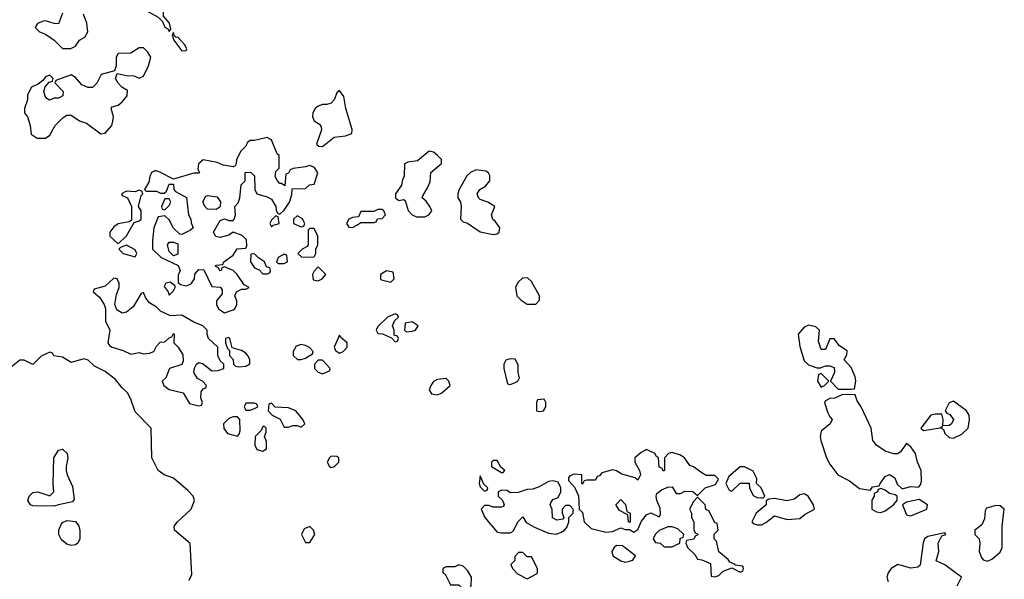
# Model space of a CAD drawing. Header units: inches. Extents: x 2789275 to 2951659, y 860290 to 1033804.
# Tile 28 of 256: x 2933429 to 2938049, y 892920 to 895547. Entities that reach past the tile are written whole.
import ezdxf

# ---------------------------------------------------------------- set-up
doc = ezdxf.new("R2010")
doc.units = ezdxf.units.IN
doc.header["$MEASUREMENT"] = 0
doc.layers.add('C9839', color=7, linetype='Continuous')

msp = doc.modelspace()

# ---------------------------------------------------------------- linework, layer by layer
at = {"layer": 'C9839', "color": 2, "elevation": 2}
for points in [[(2934030, 895682), (2934010, 895675.3), (2933992, 895650), (2933984.7, 895630), (2934022, 895590), (2934078.8, 895558.8), (2934098.8, 895538.8), (2934110, 895512), (2934123.5, 895503.5), (2934130, 895492), (2934138, 895502), (2934132.3, 895530), (2934103.1, 895563.1), (2934104, 895590), (2934070, 895655.3), (2934050, 895675.3), (2934039, 895679)], [(2934150, 895486), (2934144.7, 895475.3), (2934151.3, 895450), (2934190, 895401), (2934210, 895402), (2934213.2, 895410), (2934202, 895430), (2934170, 895464), (2934163.1, 895463.1), (2934153.2, 895473.2)], [(2933990, 895415.3), (2933950, 895389), (2933890, 895388), (2933881, 895370), (2933881, 895330), (2933874, 895306), (2933811.1, 895288.9), (2933790, 895248), (2933770, 895228.7), (2933748.9, 895228.9), (2933720.2, 895240.2), (2933690, 895275.3), (2933670, 895288), (2933598, 895262), (2933594, 895250), (2933632, 895210), (2933630.9, 895189.1), (2933610, 895178), (2933590, 895178), (2933568.7, 895168.7), (2933556.4, 895176.4), (2933548.4, 895188.4), (2933542, 895210), (2933548, 895232), (2933567.3, 895252.7), (2933582, 895258), (2933586, 895270), (2933570, 895286), (2933550, 895278), (2933538, 895262), (2933515.3, 895244.7), (2933484.7, 895230), (2933466, 895194), (2933464.7, 895170), (2933451.3, 895130), (2933451.3, 895110), (2933464.7, 895090), (2933478, 895050), (2933482.8, 895010), (2933510, 894990.8), (2933550, 894991.3), (2933570, 895004.7), (2933595.3, 895050), (2933632.7, 895087.3), (2933650, 895098), (2933670, 895098), (2933710, 895071.3), (2933741.4, 895061.4), (2933810, 895011), (2933830, 895014.8), (2933860.9, 895050), (2933866, 895070), (2933869, 895090), (2933858, 895130), (2933863.1, 895136.9), (2933890, 895146), (2933910, 895161), (2933933.2, 895190), (2933934, 895214), (2933908, 895230), (2933890, 895248), (2933878, 895270), (2933886, 895294), (2933930, 895284.7), (2933963.6, 895283.6), (2933990, 895272), (2934010, 895282), (2934033.2, 895330), (2934044, 895370), (2934030, 895394), (2934010, 895414)], [(2934930, 895214), (2934916.9, 895203.1), (2934904.7, 895170), (2934890, 895155.3), (2934870, 895148.7), (2934850, 895149), (2934830, 895141.2), (2934816, 895130), (2934804.9, 895110), (2934802, 895090), (2934810, 895071.3), (2934836, 895056), (2934843.6, 895043.6), (2934844.7, 895030), (2934822, 894962), (2934832.7, 894952.7), (2934850, 894952), (2934904, 894996), (2934958, 895002), (2934988, 895012), (2934988.4, 895031.6), (2934959.3, 895130), (2934950, 895186)], [(2934590, 894994), (2934530, 894979), (2934510, 894979), (2934498, 894970), (2934487.9, 894952.1), (2934466.8, 894930), (2934446, 894890), (2934444.7, 894870), (2934439.8, 894860.2), (2934430, 894855.3), (2934383.1, 894863.1), (2934356, 894876), (2934290, 894889), (2934267.7, 894870), (2934264.7, 894844.7), (2934272, 894830), (2934270, 894826), (2934246, 894826), (2934150, 894798), (2934088.7, 894830), (2934070, 894838), (2934063.4, 894836.6), (2934047.3, 894830), (2934038.8, 894810), (2934035.3, 894784.7), (2934014, 894750), (2934022, 894742), (2934070, 894742), (2934090, 894732), (2934107.3, 894732.7), (2934118, 894742), (2934130, 894774), (2934150, 894774), (2934152, 894750), (2934159.6, 894739.6), (2934212, 894712), (2934221, 894630), (2934232, 894610), (2934232.7, 894592.7), (2934242, 894570), (2934230, 894558), (2934190, 894538), (2934180.4, 894540.4), (2934150, 894568), (2934130, 894608), (2934110, 894626), (2934078, 894622), (2934058, 894570), (2934051.3, 894510), (2934052, 894470), (2934092, 894430), (2934172.7, 894392.7), (2934182, 894370), (2934172.7, 894347.3), (2934172.7, 894312.7), (2934183.6, 894303.6), (2934210, 894298), (2934233.6, 894306.4), (2934248.7, 894330), (2934250, 894352), (2934270, 894374), (2934292.7, 894372.7), (2934330, 894294), (2934370, 894292), (2934379.6, 894279.6), (2934379.6, 894260.4), (2934352.7, 894227.3), (2934352, 894210), (2934362, 894190), (2934390, 894171.3), (2934430, 894184.7), (2934438, 894190), (2934448, 894210), (2934447.3, 894227.3), (2934438, 894250), (2934446, 894270), (2934470, 894282), (2934490, 894282), (2934506, 894290), (2934482, 894302), (2934448.7, 894350), (2934430, 894368.7), (2934390, 894386), (2934378, 894382), (2934374, 894370), (2934368.4, 894368.4), (2934362, 894382), (2934346, 894390), (2934350, 894394), (2934382, 894398), (2934386, 894410), (2934430, 894442), (2934448.7, 894471.3), (2934490, 894474), (2934495.3, 894484.7), (2934493.2, 894513.2), (2934473.2, 894533.2), (2934430, 894548.7), (2934410, 894535.3), (2934370, 894524), (2934349, 894529), (2934338, 894550), (2934370, 894604.7), (2934390, 894612), (2934410, 894604.7), (2934430, 894604.7), (2934435.3, 894610), (2934442, 894630), (2934438, 894670), (2934453.6, 894686.4), (2934462, 894710), (2934468.4, 894771.6), (2934486, 894790), (2934486, 894830), (2934511.6, 894831.6), (2934530, 894814), (2934532, 894750), (2934542, 894730), (2934590, 894716), (2934610, 894704.7), (2934631.3, 894670), (2934632, 894652), (2934638, 894638), (2934650, 894634), (2934670, 894652), (2934695.3, 894690), (2934706, 894726), (2934707.3, 894752.7), (2934770, 894754), (2934788.4, 894771.6), (2934810, 894774), (2934828.4, 894828.4), (2934812.9, 894852.9), (2934790, 894862), (2934770, 894855.3), (2934712, 894848), (2934698, 894842), (2934690, 894826), (2934678, 894822), (2934672.7, 894767.3), (2934658, 894778), (2934650, 894778), (2934638, 894790), (2934628, 894810), (2934630, 894834), (2934646, 894850), (2934646, 894910), (2934636.4, 894916.4), (2934610, 894982)], [(2935350, 894929.2), (2935295.3, 894884.7), (2935250, 894878), (2935234, 894870), (2935232.7, 894812.7), (2935224.7, 894795.3), (2935221, 894770), (2935192, 894730), (2935192, 894710), (2935202, 894702), (2935210, 894698), (2935230, 894702), (2935238, 894698), (2935250.9, 894650.9), (2935270, 894631.3), (2935290, 894621), (2935330, 894621), (2935349.1, 894630.9), (2935362, 894650), (2935354, 894670), (2935335.5, 894695.5), (2935318, 894710), (2935320.4, 894719.6), (2935343.1, 894756.9), (2935354.6, 894785.4), (2935358, 894830), (2935408.4, 894871.6), (2935408.7, 894890), (2935389, 894910), (2935370, 894925.2)], [(2935570, 894841.2), (2935544.7, 894830), (2935526.8, 894813.2), (2935491, 894750), (2935484.7, 894730), (2935484.7, 894710), (2935498, 894690), (2935501, 894670), (2935498, 894610), (2935510, 894598), (2935530, 894591.3), (2935590, 894551.3), (2935650, 894538), (2935670, 894542), (2935678, 894550), (2935682, 894570), (2935660.4, 894600.4), (2935649.1, 894609.1), (2935642, 894630), (2935658, 894670), (2935626, 894690), (2935590, 894702), (2935582, 894710), (2935575.3, 894730), (2935588.7, 894750), (2935614.5, 894765.5), (2935635.3, 894790), (2935634.6, 894814.6), (2935628.4, 894828.4), (2935616.4, 894836.4)], [(2933990, 894746), (2933970, 894738), (2933930, 894742), (2933906.8, 894730), (2933910, 894722), (2933934, 894710), (2933954, 894670), (2933954, 894606), (2933942, 894598), (2933890, 894588.7), (2933870, 894574), (2933851.3, 894550), (2933851.3, 894530), (2933890, 894494), (2933930, 894532), (2933966, 894594), (2933990, 894602), (2933998, 894610), (2933998, 894650), (2933986, 894670), (2933998, 894722), (2934006, 894730), (2934002, 894742)], [(2934350, 894655.3), (2934310, 894658), (2934298, 894670), (2934288.4, 894691.6), (2934302, 894718), (2934310, 894722), (2934355.3, 894715.3), (2934371.6, 894691.6), (2934370, 894668)], [(2934130, 894706), (2934110, 894706), (2934094, 894670), (2934098, 894658), (2934110, 894654), (2934130, 894674), (2934138, 894690)], [(2935130, 894655.3), (2935110, 894655.3), (2935090, 894646), (2935030, 894646), (2935018, 894622), (2934990, 894618), (2934974, 894610), (2934962, 894590), (2934972.7, 894572.7), (2934990, 894572), (2935010, 894582), (2935030, 894594), (2935090, 894594), (2935102, 894598), (2935107.3, 894612.7), (2935130, 894614), (2935146, 894630), (2935138, 894650)], [(2934630, 894626), (2934610, 894606), (2934602, 894590), (2934610, 894574), (2934618, 894582), (2934630, 894584.7), (2934646, 894590), (2934642, 894622)], [(2934730, 894626), (2934714, 894610), (2934714, 894590), (2934750, 894574), (2934762, 894578), (2934766, 894590), (2934754, 894614)], [(2934810, 894566), (2934790, 894566), (2934782, 894558), (2934782, 894490), (2934778, 894482), (2934754, 894470), (2934734, 894450), (2934752.7, 894432.7), (2934810, 894434), (2934818, 894450), (2934818, 894470), (2934828, 894490), (2934828, 894530)], [(2934150, 894438), (2934130, 894458), (2934122, 894490), (2934130, 894502), (2934150, 894502), (2934170, 894494), (2934170, 894446)], [(2933930, 894488), (2933902, 894478), (2933894, 894470), (2933914, 894450), (2933970, 894434), (2933978, 894450), (2933970, 894466)], [(2934530, 894448), (2934514, 894446), (2934512, 894410), (2934530, 894382), (2934552.7, 894372.7), (2934570, 894354), (2934590, 894354), (2934602, 894358), (2934606, 894370), (2934602, 894382), (2934587.3, 894387.3), (2934578, 894410), (2934548.7, 894428.7)], [(2934670, 894446), (2934642, 894430), (2934634, 894410), (2934642, 894402), (2934670, 894402), (2934686, 894410), (2934682, 894442)], [(2934830, 894386), (2934810, 894366), (2934802, 894350), (2934805.4, 894325.4), (2934830, 894321), (2934848, 894330), (2934866, 894350)], [(2935150, 894368), (2935122, 894350), (2935122, 894330), (2935126.4, 894326.4), (2935170, 894314), (2935186, 894330), (2935182, 894362)], [(2933870, 894333.2), (2933830, 894295.3), (2933778, 894282), (2933774, 894270), (2933803.6, 894243.6), (2933824.7, 894210), (2933831.1, 894191.1), (2933831.6, 894131.6), (2933852, 894090), (2933842.8, 894030), (2933850, 894018), (2933862, 894010), (2933913.7, 893993.7), (2933950, 893976), (2933990, 893984.7), (2934010, 893978), (2934038, 893982), (2934058, 893990), (2934070, 894014), (2934087.3, 894032.7), (2934110, 894034), (2934130, 894054), (2934142, 894058), (2934150, 894074), (2934154, 894070), (2934152, 894030), (2934172, 894010), (2934194.4, 893974.4), (2934196, 893944), (2934190, 893928), (2934131.3, 893908.7), (2934114, 893866), (2934098, 893850), (2934104.7, 893830), (2934130, 893811), (2934196, 893796), (2934225.4, 893745.4), (2934270, 893734), (2934282, 893738), (2934286, 893750), (2934278, 893770), (2934280.4, 893799.6), (2934290, 893814), (2934302, 893818), (2934306, 893830), (2934286, 893850), (2934263.1, 893863.1), (2934246, 893890), (2934248.4, 893911.6), (2934258, 893930), (2934270, 893938), (2934290, 893932), (2934330, 893898), (2934360.4, 893899.6), (2934386, 893910), (2934386, 893930), (2934370, 893946), (2934358, 893970), (2934358, 894010), (2934315.3, 894050), (2934308.7, 894070), (2934308.7, 894090), (2934288, 894110), (2934246.6, 894126.6), (2934190, 894159.3), (2934136.4, 894156.4), (2934090, 894178), (2934070, 894198), (2934038, 894218), (2934020.2, 894240.2), (2934010, 894266), (2933998, 894262), (2933961.4, 894198.6), (2933930, 894174), (2933909.2, 894169.2), (2933885.2, 894185.2), (2933875.3, 894210), (2933883.1, 894256.9), (2933895.3, 894290), (2933895.3, 894310), (2933886, 894330)], [(2934135.3, 894315.3), (2934114, 894310), (2934106.4, 894293.6), (2934124.7, 894270), (2934130, 894254), (2934150, 894274), (2934158, 894290), (2934158, 894298)], [(2935790, 894335.3), (2935766.4, 894313.6), (2935756, 894290), (2935762, 894250), (2935782, 894230), (2935810, 894211.3), (2935850, 894212), (2935868, 894230), (2935868, 894250), (2935830, 894318), (2935814, 894334)], [(2935190, 894166), (2935154, 894150), (2935110, 894106), (2935102, 894090), (2935110, 894074), (2935131.6, 894071.6), (2935174, 894054), (2935190, 894034), (2935202, 894038), (2935206, 894050), (2935202, 894062), (2935186, 894066), (2935186, 894090), (2935178, 894110), (2935187.3, 894132.7), (2935206, 894150), (2935202, 894162)], [(2935270, 894128), (2935238, 894122), (2935234, 894090), (2935242, 894082), (2935270, 894084.7), (2935286, 894090), (2935298, 894110)], [(2937130, 894113.2), (2937110, 894104), (2937082, 894070), (2937090, 894012), (2937110, 893946), (2937130, 893926.8), (2937170, 893912), (2937187.3, 893912.7), (2937210, 893922), (2937230, 893922), (2937250, 893914), (2937252, 893890), (2937234, 893850), (2937270, 893812), (2937330, 893812), (2937346, 893814), (2937351.8, 893850), (2937349.2, 893870), (2937330, 893914), (2937298, 893950), (2937310, 893974), (2937312.5, 893992.5), (2937275.5, 894015.5), (2937250, 894048.7), (2937230, 894048), (2937210, 893998), (2937190, 893998), (2937178, 894038), (2937182, 894090), (2937165.2, 894105.2)], [(2934410, 894055.3), (2934394, 894050), (2934394, 894030), (2934403.6, 894003.6), (2934414, 893994), (2934414, 893970), (2934431.1, 893951.1), (2934432, 893930), (2934441, 893921), (2934456.9, 893916.9), (2934490, 893921), (2934508.4, 893931.6), (2934508.7, 893950), (2934499, 893970), (2934490, 893982), (2934470, 893994), (2934426, 894006), (2934415.3, 894050)], [(2934930, 894066), (2934904.7, 894010), (2934910, 893994), (2934930, 893982), (2934946, 893990), (2934966, 894010), (2934966, 894030), (2934935.3, 894055.3)], [(2934750, 894022), (2934726, 894014), (2934711.3, 893990), (2934712, 893970), (2934731.6, 893951.6), (2934750, 893951.3), (2934770, 893958), (2934802, 893978), (2934806, 893990), (2934788.4, 894008.4), (2934770, 894018)], [(2934850, 893948), (2934830, 893948), (2934812, 893930), (2934812, 893910), (2934830, 893892), (2934850, 893884.7), (2934882, 893898), (2934886, 893910)], [(2935730, 893955.3), (2935710, 893948), (2935701, 893930), (2935701, 893910), (2935718, 893838), (2935730, 893834), (2935750, 893842), (2935766, 893850), (2935774.6, 893865.4), (2935768, 893890), (2935767.3, 893927.3), (2935753.6, 893953.6)], [(2935430, 893862), (2935390, 893858), (2935370, 893848), (2935358, 893830), (2935351, 893810), (2935361, 893790), (2935390, 893786), (2935410, 893794.8), (2935448.7, 893830), (2935442, 893850)], [(2937190, 893886), (2937178, 893882), (2937172, 893850), (2937190, 893822), (2937206, 893830), (2937226, 893850)], [(2935890, 893766), (2935858, 893762), (2935854, 893750), (2935854, 893710), (2935870, 893707.7), (2935886, 893710), (2935898, 893730), (2935898, 893750)], [(2937290, 893788), (2937254, 893770), (2937230, 893768), (2937210, 893758), (2937206, 893750), (2937221.4, 893701.4), (2937230, 893682), (2937242, 893670), (2937232, 893650), (2937190, 893615.3), (2937185.5, 893590), (2937187.9, 893572.1), (2937214.8, 893490), (2937230, 893461), (2937267.3, 893410), (2937322, 893382), (2937370, 893345.5), (2937422, 893338), (2937430, 893354), (2937462, 893358), (2937466, 893370), (2937490, 893402), (2937510, 893412), (2937536, 893396), (2937546, 893366), (2937570, 893344.7), (2937610, 893356), (2937647.3, 893352.7), (2937656.4, 893363.6), (2937660.4, 893379.6), (2937659, 893430), (2937642, 893470), (2937632.7, 893510), (2937610, 893542), (2937590, 893558), (2937562, 893518), (2937550, 893508.7), (2937530, 893508.7), (2937490, 893522), (2937449.4, 893549.4), (2937432.3, 893572.3), (2937423.7, 893630), (2937377.2, 893730), (2937358, 893758), (2937350, 893786)], [(2937810, 893756), (2937790, 893748.7), (2937771.3, 893710), (2937779.6, 893699.6), (2937794, 893694), (2937810.7, 893670.7), (2937802, 893650), (2937790, 893642), (2937760.4, 893640.4), (2937762, 893670), (2937755.3, 893695.3), (2937724.5, 893695.5), (2937704.7, 893690), (2937658, 893630), (2937670, 893618), (2937748.4, 893631.6), (2937758, 893638), (2937754, 893630), (2937763.6, 893623.6), (2937770, 893604.7), (2937790, 893586), (2937810, 893582.8), (2937850, 893601), (2937879, 893630), (2937885.2, 893670), (2937883.7, 893690), (2937871.3, 893711.3)], [(2934530, 893746), (2934490, 893746), (2934482, 893730), (2934490, 893714), (2934510, 893714), (2934530, 893722), (2934546, 893730), (2934542, 893742)], [(2934610, 893746), (2934598, 893742), (2934594, 893710), (2934614, 893690), (2934651.1, 893671.1), (2934670, 893634), (2934690, 893634), (2934710, 893642), (2934730, 893642), (2934750, 893634), (2934766, 893650), (2934758, 893670), (2934724, 893710), (2934690, 893725.2), (2934628, 893728)], [(2934450, 893682), (2934430, 893682), (2934410, 893675.3), (2934384.7, 893650), (2934387.1, 893627.1), (2934404, 893604), (2934450, 893592), (2934459, 893601), (2934463.1, 893616.9), (2934462, 893670)], [(2934578, 893638), (2934570, 893638), (2934562, 893618), (2934534, 893590), (2934532, 893550), (2934542, 893530), (2934570, 893522), (2934587.3, 893532.7), (2934587.3, 893567.3), (2934578, 893590), (2934586, 893610), (2934586, 893630)], [(2933590, 893264), (2933490, 893264.5), (2933479, 893270), (2933466.6, 893290), (2933473.2, 893310), (2933490, 893326.8), (2933514, 893330), (2933570, 893311.3), (2933588.7, 893330), (2933585.2, 893370), (2933589.4, 893490), (2933610, 893526), (2933630, 893531), (2933650.8, 893510), (2933654, 893490), (2933646, 893450), (2933646.8, 893430), (2933650.8, 893410), (2933675.9, 893355.9), (2933683.6, 893296.4), (2933676, 893284), (2933610, 893269)], [(2936370, 893529), (2936344.5, 893515.5), (2936316, 893490), (2936314.8, 893470), (2936338, 893430), (2936342, 893410), (2936330, 893386), (2936316.4, 893396.4), (2936253.6, 893413.6), (2936230, 893428.7), (2936210, 893433.2), (2936161, 893419), (2936150, 893406), (2936138, 893402), (2936130, 893386), (2936090, 893386), (2936078, 893382), (2936070, 893366), (2936066, 893370), (2936066, 893410), (2936030, 893414), (2936010, 893406), (2936003.6, 893396.4), (2936003.6, 893383.6), (2936032.7, 893352.7), (2936051.6, 893311.6), (2936054, 893250), (2936070, 893234), (2936078, 893190), (2936110, 893158), (2936179, 893141), (2936210, 893144.7), (2936250, 893162), (2936270, 893154), (2936290, 893154), (2936310, 893142), (2936330, 893154), (2936347.3, 893192.7), (2936370, 893222), (2936390, 893232), (2936430, 893214), (2936436.4, 893223.6), (2936434.6, 893254.6), (2936418, 893290), (2936415.3, 893310), (2936418, 893322), (2936440.2, 893339.8), (2936470, 893352), (2936490, 893354), (2936510, 893322), (2936530, 893322), (2936550, 893334), (2936587.3, 893332.7), (2936610, 893314), (2936646, 893350), (2936694.6, 893365.4), (2936708, 893390), (2936690, 893408), (2936650, 893408), (2936630, 893419), (2936590, 893448.7), (2936574, 893454), (2936548, 893490), (2936530, 893502), (2936490, 893515.3), (2936474, 893510), (2936454, 893490), (2936454, 893430), (2936450, 893428), (2936442, 893442), (2936430, 893446), (2936426, 893490), (2936416.4, 893496.4), (2936408.7, 893510)], [(2934890, 893498), (2934882, 893490), (2934872, 893470), (2934882, 893450), (2934890, 893444.7), (2934906, 893450), (2934926, 893470), (2934926, 893490), (2934916.4, 893496.4)], [(2935670, 893478), (2935650, 893478), (2935642, 893470), (2935642, 893450), (2935690, 893422), (2935698, 893422), (2935706, 893430), (2935686, 893446)], [(2936830, 893448.7), (2936810, 893448.7), (2936756.9, 893403.1), (2936742, 893370), (2936758, 893338), (2936770, 893334), (2936810, 893371.3), (2936851.3, 893371.3), (2936854, 893350), (2936870, 893314), (2936890, 893304.7), (2936910, 893302), (2936918, 893302), (2936926, 893310), (2936908, 893350), (2936886, 893370), (2936887.3, 893392.7), (2936870, 893428)], [(2935590, 893406), (2935584.7, 893370), (2935590, 893354), (2935610, 893334), (2935622, 893338), (2935626, 893350), (2935606, 893366)], [(2935930, 893382), (2935910, 893379), (2935866.4, 893353.6), (2935836.9, 893343.1), (2935810, 893342), (2935767.3, 893327.3), (2935730, 893326), (2935716.4, 893336.4), (2935690, 893338), (2935674, 893330), (2935674, 893310), (2935692.7, 893292.7), (2935699.6, 893279.6), (2935702, 893270), (2935698, 893262), (2935690, 893258), (2935650, 893258), (2935630, 893266), (2935610, 893266), (2935594, 893250), (2935612, 893210), (2935670, 893142), (2935690, 893138), (2935730, 893138), (2935738, 893142), (2935748, 893150), (2935766, 893190), (2935790, 893214), (2935806, 893186), (2935844, 893164), (2935910, 893136), (2935948.4, 893131.6), (2935970, 893142), (2935986, 893150), (2935996.4, 893163.6), (2936006, 893190), (2936006, 893210), (2936026, 893230), (2936026, 893250), (2936010, 893266), (2935990, 893266), (2935974, 893250), (2935974, 893230), (2935982, 893210), (2935978, 893202), (2935950, 893198), (2935929.1, 893209.1), (2935928, 893248), (2935918, 893270), (2935920.4, 893279.6), (2935930, 893294), (2935955.3, 893304.7), (2935968, 893330), (2935968, 893350), (2935955.3, 893375.3), (2935950, 893378)], [(2937470, 893346), (2937458, 893342), (2937454, 893330), (2937438, 893322), (2937438, 893310), (2937428, 893292), (2937427.7, 893250), (2937450, 893237.3), (2937470, 893234), (2937490, 893240.7), (2937528.7, 893270), (2937546, 893290), (2937546, 893310), (2937536.4, 893316.4), (2937510, 893322), (2937490, 893338)], [(2936290, 893186), (2936286, 893190), (2936282, 893222), (2936243.1, 893243.1), (2936228.4, 893268.4), (2936228.4, 893271.6), (2936250, 893294), (2936271.3, 893271.3), (2936278, 893238), (2936294, 893230), (2936294, 893190)], [(2936610, 893306), (2936590, 893286), (2936572, 893250), (2936582, 893230), (2936582, 893210), (2936592, 893190), (2936592.7, 893152.7), (2936598, 893138), (2936610, 893134), (2936611.6, 893128.4), (2936598, 893122), (2936591.6, 893108.4), (2936558, 893102), (2936554, 893090), (2936562, 893070), (2936596.9, 893036.9), (2936610, 893014), (2936630, 893012), (2936670, 892994), (2936674, 892934), (2936690, 892932), (2936710, 892938), (2936730, 892958), (2936770, 892974), (2936810, 892954), (2936822, 892958), (2936826, 892970), (2936822, 892982), (2936786, 892986), (2936786, 892990), (2936761.2, 893001.2), (2936752.9, 893012.9), (2936709, 893049), (2936699, 893099), (2936688, 893110), (2936688.4, 893131.6), (2936706, 893150), (2936702, 893182), (2936690, 893186), (2936662, 893242), (2936648.4, 893248.4), (2936646, 893270)], [(2937110, 893321.2), (2937090, 893317.2), (2937063.5, 893296.5), (2937030, 893288.7), (2936970, 893299), (2936943.6, 893296.4), (2936932, 893288), (2936931, 893269), (2936884.7, 893230), (2936864.7, 893190), (2936870, 893182), (2936890, 893176), (2936910, 893176), (2936930, 893186), (2936970, 893218), (2937030, 893201), (2937090, 893204.7), (2937114, 893226), (2937158, 893250), (2937154, 893270), (2937128.7, 893310)], [(2937650, 893295.3), (2937590, 893282), (2937572, 893270), (2937590, 893222), (2937610, 893218), (2937630, 893226), (2937686, 893250), (2937688, 893270)], [(2938010, 893266), (2937965.5, 893254.5), (2937958.8, 893241.2), (2937955.5, 893204.5), (2937943.8, 893176.2), (2937911.3, 893150), (2937911.3, 893130), (2937931, 893110), (2937934.8, 893090), (2937930.8, 893050), (2937942, 893022), (2937950, 893011.3), (2937970, 893004.7), (2937990, 893014.8), (2938030, 893047.3), (2938039.5, 893070), (2938039, 893170), (2938049.2, 893249.2), (2938030, 893265.2)], [(2933670, 893079), (2933650, 893085.2), (2933624.7, 893104.7), (2933612.3, 893130), (2933612.7, 893150), (2933622.9, 893177.1), (2933630, 893186), (2933650, 893196), (2933690, 893191.3), (2933706, 893170), (2933711.1, 893148.9), (2933711.3, 893110), (2933702, 893090), (2933690, 893082)], [(2934790, 893168), (2934763.5, 893156.5), (2934751.3, 893130), (2934770, 893092), (2934790, 893092), (2934814, 893130), (2934808, 893150)], [(2936490, 893166), (2936470, 893166), (2936430, 893148.7), (2936411.3, 893130), (2936402, 893110), (2936412, 893092), (2936434, 893090), (2936452.7, 893072.7), (2936490, 893072), (2936510, 893082), (2936526, 893090), (2936528, 893112), (2936542, 893118), (2936546, 893130), (2936516.4, 893156.4)], [(2936230, 893079), (2936218, 893070), (2936206.8, 893050), (2936212, 893030), (2936250, 893006), (2936270, 893001), (2936290, 893004.7), (2936306, 893010), (2936318, 893030), (2936257.2, 893077.2)], [(2935790, 893046), (2935770, 893046), (2935752.7, 893027.3), (2935751.6, 893008.4), (2935734, 892990), (2935742, 892970), (2935765.4, 892945.4), (2935810, 892922), (2935854, 892946), (2935858, 892950), (2935858, 892970), (2935830, 893026), (2935810, 893026)], [(2935490, 892988), (2935470, 892978), (2935430, 892978), (2935414, 892970), (2935414, 892950), (2935424.7, 892944.7), (2935450, 892894), (2935490, 892894), (2935510, 892874), (2935530, 892874), (2935542, 892878), (2935547.3, 892892.7), (2935548.7, 892930), (2935530, 892962), (2935510, 892982)]]:
    msp.add_lwpolyline(points, close=True, dxfattribs=at)
for points in [[(2933630, 895578), (2933610, 895528), (2933590, 895528.7), (2933550, 895542), (2933539.6, 895540.4), (2933511.6, 895528.4), (2933502, 895510), (2933522, 895490), (2933550, 895478), (2933590.8, 895450.8), (2933630, 895412), (2933668.4, 895411.6), (2933690, 895422), (2933708.9, 895451.1), (2933734.6, 895465.4), (2933748, 895490), (2933744, 895530), (2933728, 895572)], [(2934224.7, 892915.3), (2934237, 892943), (2934228.7, 893088.7), (2934155.3, 893150), (2934154, 893170), (2934168.7, 893190), (2934233.2, 893250), (2934249, 893290), (2934242, 893310), (2934217, 893337), (2934150, 893394), (2934106, 893410), (2934078, 893430), (2934048, 893490), (2934046, 893630), (2933970, 893706), (2933950, 893766), (2933935.3, 893795.3), (2933910, 893818), (2933878, 893858), (2933830, 893895.3), (2933780.2, 893920.2), (2933750, 893948.7), (2933730, 893955.3), (2933670, 893938), (2933630, 893962), (2933588.4, 893968.4), (2933582, 893982), (2933570, 893986), (2933530, 893968), (2933490, 893928), (2933450, 893948), (2933430, 893948), (2933390, 893918)], [(2937828, 892890), (2937848, 892930), (2937770, 892988.7), (2937730, 893006), (2937742, 893050), (2937739, 893090), (2937756.4, 893123.6), (2937775.3, 893130), (2937770, 893138), (2937690, 893120.9), (2937674.8, 893110), (2937668.5, 893091.5), (2937654, 892986), (2937643.6, 892976.4), (2937610, 892972.7), (2937550, 892989.2), (2937518, 892970), (2937504.7, 892950), (2937498, 892930), (2937504.7, 892910)]]:
    msp.add_lwpolyline(points, dxfattribs=at)

doc.saveas('drawing.dxf')
